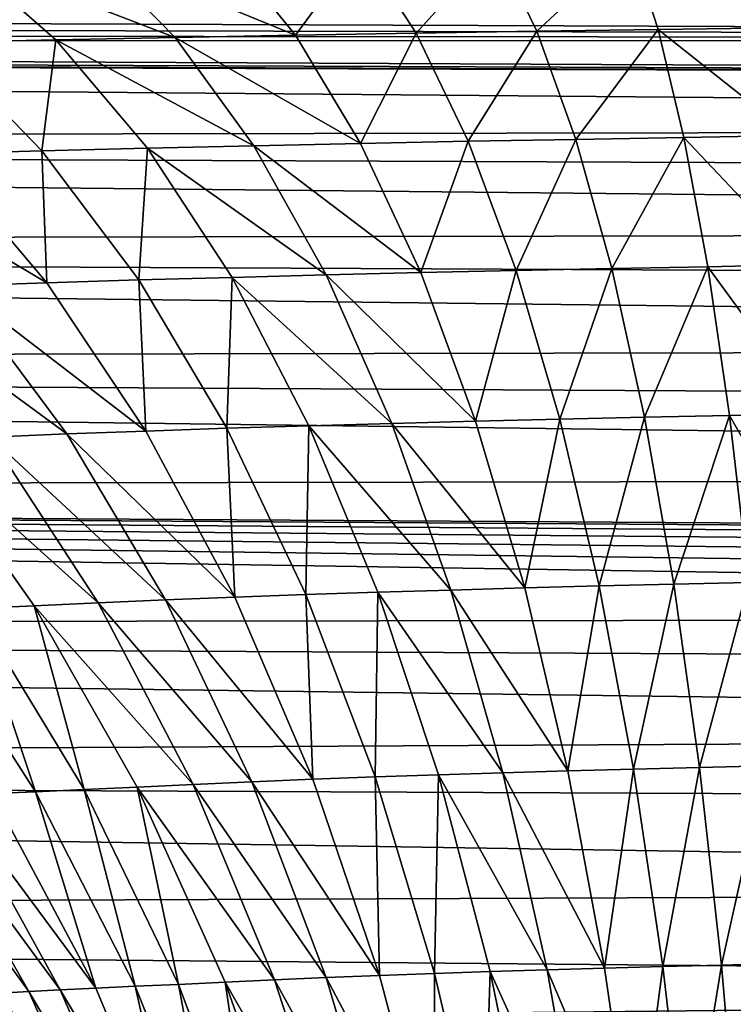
# Model space of a CAD drawing. Header units: metres. Extents: x -139 to 106, y -189 to 40.
# Tile 220 of 256: x 40 to 46, y 10 to 18. Entities that reach past the tile are written whole.
import ezdxf

# ---------------------------------------------------------------- set-up
doc = ezdxf.new("R2010")
doc.units = ezdxf.units.M
doc.layers.add('solid_153_ABGANG1_SW0003', color=7, linetype='CONTINUOUS')

msp = doc.modelspace()

# ---------------------------------------------------------------- linework, layer by layer
at = {"layer": 'solid_153_ABGANG1_SW0003'}
for points in [[(41.268661, 18.165844, 84.748772), (40.521786, 18.929424, 82.761322), (39.336582, 18.90737, 82.944008)], [(42.333668, 18.186069, 84.602036), (41.712589, 18.948578, 82.619003), (40.521786, 18.929424, 82.761322)], [(42.333668, 18.186069, 84.602036), (40.521786, 18.929424, 82.761322), (41.268661, 18.165844, 84.748772)], [(42.907372, 18.96471, 82.508759), (41.712589, 18.948578, 82.619003), (42.333668, 18.186069, 84.602036)], [(43.402966, 18.203701, 84.485565), (42.907372, 18.96471, 82.508759), (42.333668, 18.186069, 84.602036)], [(44.104561, 18.978586, 82.423004), (42.907372, 18.96471, 82.508759), (43.402966, 18.203701, 84.485565)], [(44.475002, 18.219301, 84.392975), (44.104561, 18.978586, 82.423004), (43.402966, 18.203701, 84.485565)], [(45.302597, 18.991432, 82.353348), (44.104561, 18.978586, 82.423004), (44.475002, 18.219301, 84.392975)], [(45.548229, 18.234097, 84.317131), (45.302597, 18.991432, 82.353348), (44.475002, 18.219301, 84.392975)], [(45.302597, 18.991432, 82.353348), (46.621922, 18.250618, 84.252869), (46.500828, 19.00503, 82.293343)], [(45.548229, 18.234097, 84.317131), (46.621922, 18.250618, 84.252869), (45.302597, 18.991432, 82.353348)], [(40.209484, 18.143259, 84.932594), (39.336582, 18.90737, 82.944008), (39.157459, 18.119408, 85.161453)], [(41.268661, 18.165844, 84.748772), (39.336582, 18.90737, 82.944008), (40.209484, 18.143259, 84.932594)], [(3.820827, 18.30555, 58.332531), (4.595851, 18.42354, 58.544991), (76.5, 18.143282, 58.058739)], [(4.595851, 18.42354, 58.544991), (76.5, 18.471125, 58.634258), (76.5, 18.143282, 58.058739)], [(3.047082, 18.206055, 58.162315), (3.820827, 18.30555, 58.332531), (76.5, 18.143282, 58.058739)], [(45.548229, 18.234097, 84.317131), (44.475002, 18.219301, 84.392975), (44.820118, 17.261776, 86.261246)], [(45.777069, 17.277695, 86.182365), (45.548229, 18.234097, 84.317131), (44.820118, 17.261776, 86.261246)], [(45.548229, 18.234097, 84.317131), (46.734734, 17.296129, 86.116982), (46.621922, 18.250618, 84.252869)], [(45.777069, 17.277695, 86.182365), (46.734734, 17.296129, 86.116982), (45.548229, 18.234097, 84.317131)], [(2.276162, 18.127207, 58.032665), (3.047082, 18.206055, 58.162315), (76.5, 18.143282, 58.058739)], [(2.276162, 18.127207, 58.032665), (76.5, 18.143282, 58.058739), (76.5, 17.777195, 57.504963)], [(40.209484, 18.143259, 84.932594), (39.157459, 18.119408, 85.161453), (40.088127, 17.160177, 87.029411)], [(41.022659, 17.183653, 86.806931), (40.209484, 18.143259, 84.932594), (40.088127, 17.160177, 87.029411)], [(41.964443, 17.206249, 86.624863), (41.268661, 18.165844, 84.748772), (40.209484, 18.143259, 84.932594)], [(41.964443, 17.206249, 86.624863), (40.209484, 18.143259, 84.932594), (41.022659, 17.183653, 86.806931)], [(42.912273, 17.226898, 86.476875), (42.333668, 18.186069, 84.602036), (41.268661, 18.165844, 84.748772)], [(42.912273, 17.226898, 86.476875), (41.268661, 18.165844, 84.748772), (41.964443, 17.206249, 86.624863)], [(43.402966, 18.203701, 84.485565), (42.333668, 18.186069, 84.602036), (42.912273, 17.226898, 86.476875)], [(43.864677, 17.245266, 86.35743), (43.402966, 18.203701, 84.485565), (42.912273, 17.226898, 86.476875)], [(44.475002, 18.219301, 84.392975), (43.402966, 18.203701, 84.485565), (43.864677, 17.245266, 86.35743)], [(44.820118, 17.261776, 86.261246), (44.475002, 18.219301, 84.392975), (43.864677, 17.245266, 86.35743)], [(0.750219, 18.036745, 57.889164), (1.509753, 18.070551, 57.942162), (76.5, 17.777195, 57.504963)], [(1.509753, 18.070551, 57.942162), (2.276162, 18.127207, 58.032665), (76.5, 17.777195, 57.504963)], [(40.088127, 17.160177, 87.029411), (39.157459, 18.119408, 85.161453), (39.164375, 17.134344, 87.303444)], [(0.750219, 18.036745, 57.889164), (76.5, 17.777195, 57.504963), (0, 18.025799, 57.872158)], [(0, 18.025799, 57.872158), (76.5, 17.777195, 57.504963), (76.5, 17.374147, 56.975445)], [(0, 17.239624, 56.8139), (0, 18.025799, 57.872158), (76.5, 17.374147, 56.975445)], [(0, 17.239624, 56.8139), (76.5, 17.374147, 56.975445), (76.5, 16.935753, 56.472801)], [(45.777069, 17.277695, 86.182365), (44.820118, 17.261776, 86.261246), (45.138245, 16.11809, 88.01123)], [(45.98801, 16.134434, 87.931885), (45.777069, 17.277695, 86.182365), (45.138245, 16.11809, 88.01123)], [(45.777069, 17.277695, 86.182365), (46.838722, 16.153851, 87.867867), (46.734734, 17.296129, 86.116982)], [(45.98801, 16.134434, 87.931885), (46.838722, 16.153851, 87.867867), (45.777069, 17.277695, 86.182365)], [(0, 17.239624, 56.8139), (76.5, 16.935753, 56.472801), (76.5, 16.463871, 55.999607)], [(0, 17.239624, 56.8139), (76.5, 16.463871, 55.999607), (0, 16.321072, 55.868256)], [(41.022659, 17.183653, 86.806931), (40.088127, 17.160177, 87.029411), (40.945957, 16.017368, 88.767265)], [(41.772198, 16.040129, 88.55294), (41.022659, 17.183653, 86.806931), (40.945957, 16.017368, 88.767265)], [(42.605793, 16.062336, 88.37487), (41.964443, 17.206249, 86.624863), (41.022659, 17.183653, 86.806931)], [(42.605793, 16.062336, 88.37487), (41.022659, 17.183653, 86.806931), (41.772198, 16.040129, 88.55294)], [(43.445621, 16.082882, 88.228134), (42.912273, 17.226898, 86.476875), (41.964443, 17.206249, 86.624863)], [(43.445621, 16.082882, 88.228134), (41.964443, 17.206249, 86.624863), (42.605793, 16.062336, 88.37487)], [(43.864677, 17.245266, 86.35743), (42.912273, 17.226898, 86.476875), (43.445621, 16.082882, 88.228134)], [(44.290279, 16.101351, 88.10836), (43.864677, 17.245266, 86.35743), (43.445621, 16.082882, 88.228134)], [(44.820118, 17.261776, 86.261246), (43.864677, 17.245266, 86.35743), (44.290279, 16.101351, 88.10836)], [(45.138245, 16.11809, 88.01123), (44.820118, 17.261776, 86.261246), (44.290279, 16.101351, 88.10836)], [(40.130177, 15.992325, 89.026939), (39.164375, 17.134344, 87.303444), (38.259563, 17.106218, 87.641449)], [(40.130177, 15.992325, 89.026939), (38.259563, 17.106218, 87.641449), (39.331684, 15.964902, 89.341972)], [(40.088127, 17.160177, 87.029411), (39.164375, 17.134344, 87.303444), (40.130177, 15.992325, 89.026939)], [(40.945957, 16.017368, 88.767265), (40.088127, 17.160177, 87.029411), (40.130177, 15.992325, 89.026939)], [(0, 16.321072, 55.868256), (76.5, 16.463871, 55.999607), (76.5, 15.960577, 55.558277)], [(0, 16.321072, 55.868256), (76.5, 15.960577, 55.558277), (76.5, 15.428001, 55.150982)], [(0, 16.321072, 55.868256), (76.5, 15.428001, 55.150982), (0, 15.286105, 55.051659)], [(45.98801, 16.134434, 87.931885), (45.138245, 16.11809, 88.01123), (45.427776, 14.800831, 89.626862)], [(46.179993, 14.817022, 89.549118), (45.98801, 16.134434, 87.931885), (45.427776, 14.800831, 89.626862)], [(45.98801, 16.134434, 87.931885), (46.933365, 14.836589, 89.488319), (46.838722, 16.153851, 87.867867)], [(46.179993, 14.817022, 89.549118), (46.933365, 14.836589, 89.488319), (45.98801, 16.134434, 87.931885)], [(43.189468, 14.746467, 89.984535), (42.605793, 16.062336, 88.37487), (41.772198, 16.040129, 88.55294)], [(43.931023, 14.766418, 89.840927), (43.445621, 16.082882, 88.228134), (42.605793, 16.062336, 88.37487)], [(43.931023, 14.766418, 89.840927), (42.605793, 16.062336, 88.37487), (43.189468, 14.746467, 89.984535)], [(44.290279, 16.101351, 88.10836), (43.445621, 16.082882, 88.228134), (43.931023, 14.766418, 89.840927)], [(44.677624, 14.78443, 89.722847), (44.290279, 16.101351, 88.10836), (43.931023, 14.766418, 89.840927)], [(45.138245, 16.11809, 88.01123), (44.290279, 16.101351, 88.10836), (44.677624, 14.78443, 89.722847)], [(45.427776, 14.800831, 89.626862), (45.138245, 16.11809, 88.01123), (44.677624, 14.78443, 89.722847)], [(40.307392, 14.653407, 90.899353), (39.331684, 15.964902, 89.341972), (38.560349, 15.935904, 89.723656)], [(41.009106, 14.679571, 90.606873), (40.130177, 15.992325, 89.026939), (39.331684, 15.964902, 89.341972)], [(41.009106, 14.679571, 90.606873), (39.331684, 15.964902, 89.341972), (40.307392, 14.653407, 90.899353)], [(40.945957, 16.017368, 88.767265), (40.130177, 15.992325, 89.026939), (41.009106, 14.679571, 90.606873)], [(41.772198, 16.040129, 88.55294), (40.945957, 16.017368, 88.767265), (41.726627, 14.703388, 90.362038)], [(41.726627, 14.703388, 90.362038), (40.945957, 16.017368, 88.767265), (41.009106, 14.679571, 90.606873)], [(42.454323, 14.725062, 90.157013), (41.772198, 16.040129, 88.55294), (41.726627, 14.703388, 90.362038)], [(43.189468, 14.746467, 89.984535), (41.772198, 16.040129, 88.55294), (42.454323, 14.725062, 90.157013)], [(40.307392, 14.653407, 90.899353), (38.560349, 15.935904, 89.723656), (39.629566, 14.625491, 91.248344)], [(0, 15.286105, 55.051659), (76.5, 15.428001, 55.150982), (76.5, 14.868325, 54.779663)], [(0, 15.286105, 55.051659), (76.5, 14.868325, 54.779663), (76.5, 14.283941, 54.446205)], [(0, 15.286105, 55.051659), (76.5, 14.283941, 54.446205), (0, 14.152713, 54.378304)], [(46.179993, 14.817022, 89.549118), (47.018147, 13.357275, 90.96122), (46.933365, 14.836589, 89.488319)], [(43.712265, 13.271141, 91.439674), (43.189468, 14.746467, 89.984535), (42.454323, 14.725062, 90.157013)], [(44.365799, 13.290034, 91.300453), (43.931023, 14.766418, 89.840927), (43.189468, 14.746467, 89.984535)], [(44.365799, 13.290034, 91.300453), (43.189468, 14.746467, 89.984535), (43.712265, 13.271141, 91.439674)], [(44.677624, 14.78443, 89.722847), (43.931023, 14.766418, 89.840927), (44.365799, 13.290034, 91.300453)], [(45.024574, 13.307112, 91.185493), (44.677624, 14.78443, 89.722847), (44.365799, 13.290034, 91.300453)], [(45.427776, 14.800831, 89.626862), (44.677624, 14.78443, 89.722847), (45.024574, 13.307112, 91.185493)], [(45.687115, 13.322714, 91.092194), (45.427776, 14.800831, 89.626862), (45.024574, 13.307112, 91.185493)], [(46.179993, 14.817022, 89.549118), (45.427776, 14.800831, 89.626862), (45.687115, 13.322714, 91.092194)], [(46.351963, 13.3383, 91.017578), (46.179993, 14.817022, 89.549118), (45.687115, 13.322714, 91.092194)], [(46.351963, 13.3383, 91.017578), (47.018147, 13.357275, 90.96122), (46.179993, 14.817022, 89.549118)], [(41.181316, 13.184278, 92.301987), (40.307392, 14.653407, 90.899353), (39.629566, 14.625491, 91.248344)], [(41.796333, 13.20864, 92.031006), (41.009106, 14.679571, 90.606873), (40.307392, 14.653407, 90.899353)], [(41.796333, 13.20864, 92.031006), (40.307392, 14.653407, 90.899353), (41.181316, 13.184278, 92.301987)], [(41.726627, 14.703388, 90.362038), (41.009106, 14.679571, 90.606873), (41.796333, 13.20864, 92.031006)], [(42.454323, 14.725062, 90.157013), (41.726627, 14.703388, 90.362038), (42.425846, 13.230779, 91.80085)], [(42.425846, 13.230779, 91.80085), (41.726627, 14.703388, 90.362038), (41.796333, 13.20864, 92.031006)], [(43.065281, 13.250966, 91.605606), (42.454323, 14.725062, 90.157013), (42.425846, 13.230779, 91.80085)], [(43.712265, 13.271141, 91.439674), (42.454323, 14.725062, 90.157013), (43.065281, 13.250966, 91.605606)], [(40.587288, 13.158072, 92.620537), (39.629566, 14.625491, 91.248344), (38.982811, 14.598178, 91.660103)], [(40.019943, 13.132315, 92.991173), (38.982811, 14.598178, 91.660103), (39.487934, 13.108073, 93.414322)], [(40.587288, 13.158072, 92.620537), (38.982811, 14.598178, 91.660103), (40.019943, 13.132315, 92.991173)], [(41.181316, 13.184278, 92.301987), (39.629566, 14.625491, 91.248344), (40.587288, 13.158072, 92.620537)], [(0, 14.152713, 54.378304), (76.5, 14.283941, 54.446205), (76.5, 13.677379, 54.152321)], [(0, 14.152713, 54.378304), (76.5, 13.677379, 54.152321), (75.307655, 13.656536, 54.143105)], [(0, 14.152713, 54.378304), (75.307655, 13.656536, 54.143105), (74.256691, 13.594991, 54.116222)], [(0, 14.152713, 54.378304), (74.256691, 13.594991, 54.116222), (73.330154, 13.49818, 54.074924)], [(0, 14.152713, 54.378304), (73.330154, 13.49818, 54.074924), (72.507408, 13.371523, 54.022697)], [(0, 14.152713, 54.378304), (72.507408, 13.371523, 54.022697), (71.766769, 13.21664, 53.961567)], [(0, 14.152713, 54.378304), (71.766769, 13.21664, 53.961567), (71.085411, 13.035649, 53.893864)], [(0, 14.152713, 54.378304), (71.085411, 13.035649, 53.893864), (0, 12.940593, 53.859894)], [(44.171406, 11.651991, 92.727989), (43.712265, 13.271141, 91.439674), (43.065281, 13.250966, 91.605606)], [(44.747646, 11.669382, 92.593842), (44.365799, 13.290034, 91.300453), (43.712265, 13.271141, 91.439674)], [(44.747646, 11.669382, 92.593842), (43.712265, 13.271141, 91.439674), (44.171406, 11.651991, 92.727989)], [(45.024574, 13.307112, 91.185493), (44.365799, 13.290034, 91.300453), (44.747646, 11.669382, 92.593842)], [(45.329288, 11.685085, 92.482903), (45.024574, 13.307112, 91.185493), (44.747646, 11.669382, 92.593842)], [(45.687115, 13.322714, 91.092194), (45.024574, 13.307112, 91.185493), (45.329288, 11.685085, 92.482903)], [(45.91489, 11.699473, 92.393288), (45.687115, 13.322714, 91.092194), (45.329288, 11.685085, 92.482903)], [(46.351963, 13.3383, 91.017578), (45.687115, 13.322714, 91.092194), (45.91489, 11.699473, 92.393288)], [(46.503002, 11.71404, 92.3228), (46.351963, 13.3383, 91.017578), (45.91489, 11.699473, 92.393288)], [(41.94883, 11.573146, 93.539841), (41.181316, 13.184278, 92.301987), (40.587288, 13.158072, 92.620537)], [(42.487698, 11.595183, 93.288727), (41.796333, 13.20864, 92.031006), (41.181316, 13.184278, 92.301987)], [(42.487698, 11.595183, 93.288727), (41.181316, 13.184278, 92.301987), (41.94883, 11.573146, 93.539841)], [(42.425846, 13.230779, 91.80085), (41.796333, 13.20864, 92.031006), (42.487698, 11.595183, 93.288727)], [(43.065281, 13.250966, 91.605606), (42.425846, 13.230779, 91.80085), (43.039921, 11.61519, 93.072517)], [(43.039921, 11.61519, 93.072517), (42.425846, 13.230779, 91.80085), (42.487698, 11.595183, 93.288727)], [(43.601845, 11.63348, 92.886986), (43.065281, 13.250966, 91.605606), (43.039921, 11.61519, 93.072517)], [(44.171406, 11.651991, 92.727989), (43.065281, 13.250966, 91.605606), (43.601845, 11.63348, 92.886986)], [(39.487934, 13.108073, 93.414322), (39.000511, 13.087252, 93.887375), (40.030811, 11.484803, 94.958191)], [(40.030811, 11.484803, 94.958191), (39.000511, 13.087252, 93.887375), (39.642422, 11.467777, 95.414696)], [(40.019943, 13.132315, 92.991173), (39.487934, 13.108073, 93.414322), (40.462708, 11.503579, 94.541023)], [(40.462708, 11.503579, 94.541023), (39.487934, 13.108073, 93.414322), (40.030811, 11.484803, 94.958191)], [(41.428429, 11.549237, 93.830742), (40.587288, 13.158072, 92.620537), (40.019943, 13.132315, 92.991173)], [(40.930897, 11.525654, 94.164482), (40.019943, 13.132315, 92.991173), (40.462708, 11.503579, 94.541023)], [(41.428429, 11.549237, 93.830742), (40.019943, 13.132315, 92.991173), (40.930897, 11.525654, 94.164482)], [(41.94883, 11.573146, 93.539841), (40.587288, 13.158072, 92.620537), (41.428429, 11.549237, 93.830742)], [(0, 12.940593, 53.859894), (71.085411, 13.035649, 53.893864), (69.831482, 12.585934, 53.742561)], [(0, 12.940593, 53.859894), (69.831482, 12.585934, 53.742561), (68.685493, 12.020639, 53.585209)], [(0, 12.940593, 53.859894), (68.685493, 12.020639, 53.585209), (0, 11.670812, 53.50544)], [(0, 11.670812, 53.50544), (68.685493, 12.020639, 53.585209), (67.689552, 11.375194, 53.448219)], [(45.91489, 11.699473, 92.393288), (45.329288, 11.685085, 92.482903), (45.590225, 9.937113, 93.603661)], [(46.109936, 9.949846, 93.518211), (45.91489, 11.699473, 92.393288), (45.590225, 9.937113, 93.603661)], [(46.503002, 11.71404, 92.3228), (45.91489, 11.699473, 92.393288), (46.109936, 9.949846, 93.518211)], [(46.632343, 9.962936, 93.452332), (46.503002, 11.71404, 92.3228), (46.109936, 9.949846, 93.518211)], [(0, 11.670812, 53.50544), (67.689552, 11.375194, 53.448219), (66.799194, 10.629258, 53.344261)], [(0, 11.670812, 53.50544), (66.799194, 10.629258, 53.344261), (0, 10.365438, 53.321098)], [(43.039921, 11.61519, 93.072517), (42.487698, 11.595183, 93.288727), (43.079712, 9.857954, 94.371025)], [(43.601845, 11.63348, 92.886986), (43.039921, 11.61519, 93.072517), (43.56575, 9.875388, 94.167572)], [(43.56575, 9.875388, 94.167572), (43.039921, 11.61519, 93.072517), (43.079712, 9.857954, 94.371025)], [(44.061302, 9.891372, 93.991196), (43.601845, 11.63348, 92.886986), (43.56575, 9.875388, 94.167572)], [(44.564575, 9.907784, 93.83905), (44.171406, 11.651991, 92.727989), (43.601845, 11.63348, 92.886986)], [(44.564575, 9.907784, 93.83905), (43.601845, 11.63348, 92.886986), (44.061302, 9.891372, 93.991196)], [(45.074631, 9.923229, 93.710197), (44.747646, 11.669382, 92.593842), (44.171406, 11.651991, 92.727989)], [(45.074631, 9.923229, 93.710197), (44.171406, 11.651991, 92.727989), (44.564575, 9.907784, 93.83905)], [(45.329288, 11.685085, 92.482903), (44.747646, 11.669382, 92.593842), (45.074631, 9.923229, 93.710197)], [(45.590225, 9.937113, 93.603661), (45.329288, 11.685085, 92.482903), (45.074631, 9.923229, 93.710197)], [(40.930897, 11.525654, 94.164482), (40.462708, 11.503579, 94.541023), (41.297619, 9.777507, 95.508621)], [(42.148724, 9.817669, 94.870918), (41.428429, 11.549237, 93.830742), (40.930897, 11.525654, 94.164482)], [(41.711029, 9.796817, 95.17247), (40.930897, 11.525654, 94.164482), (41.297619, 9.777507, 95.508621)], [(42.148724, 9.817669, 94.870918), (40.930897, 11.525654, 94.164482), (41.711029, 9.796817, 95.17247)], [(42.606056, 9.838737, 94.604378), (41.94883, 11.573146, 93.539841), (41.428429, 11.549237, 93.830742)], [(42.606056, 9.838737, 94.604378), (41.428429, 11.549237, 93.830742), (42.148724, 9.817669, 94.870918)], [(43.079712, 9.857954, 94.371025), (42.487698, 11.595183, 93.288727), (41.94883, 11.573146, 93.539841)], [(43.079712, 9.857954, 94.371025), (41.94883, 11.573146, 93.539841), (42.606056, 9.838737, 94.604378)], [(39.97084, 9.715537, 97.156784), (38.99498, 11.434272, 96.418716), (38.730545, 11.417815, 96.950989)], [(40.250553, 9.73109, 96.707031), (39.297852, 11.451082, 95.904251), (38.99498, 11.434272, 96.418716)], [(40.250553, 9.73109, 96.707031), (38.99498, 11.434272, 96.418716), (39.97084, 9.715537, 97.156784)], [(40.564327, 9.746345, 96.278618), (39.642422, 11.467777, 95.414696), (39.297852, 11.451082, 95.904251)], [(40.564327, 9.746345, 96.278618), (39.297852, 11.451082, 95.904251), (40.250553, 9.73109, 96.707031)], [(40.030811, 11.484803, 94.958191), (39.642422, 11.467777, 95.414696), (40.564327, 9.746345, 96.278618)], [(40.462708, 11.503579, 94.541023), (40.030811, 11.484803, 94.958191), (40.913517, 9.761391, 95.877602)], [(40.913517, 9.761391, 95.877602), (40.030811, 11.484803, 94.958191), (40.564327, 9.746345, 96.278618)], [(41.297619, 9.777507, 95.508621), (40.462708, 11.503579, 94.541023), (40.913517, 9.761391, 95.877602)], [(39.97084, 9.715537, 97.156784), (38.730545, 11.417815, 96.950989), (39.723003, 9.700391, 97.622543)], [(0, 10.365438, 53.321098), (66.799194, 10.629258, 53.344261), (65.974373, 9.763671, 53.294483)], [(0, 10.365438, 53.321098), (65.974373, 9.763671, 53.294483), (0, 9.047157, 53.310078)], [(46.109936, 9.949846, 93.518211), (45.590225, 9.937113, 93.603661), (45.805851, 8.08209, 94.536438)], [(46.271111, 8.092701, 94.455124), (46.109936, 9.949846, 93.518211), (45.805851, 8.08209, 94.536438)], [(46.632343, 9.962936, 93.452332), (46.109936, 9.949846, 93.518211), (46.271111, 8.092701, 94.455124)], [(43.568913, 8.015843, 95.26899), (43.079712, 9.857954, 94.371025), (42.606056, 9.838737, 94.604378)], [(43.56575, 9.875388, 94.167572), (43.079712, 9.857954, 94.371025), (43.568913, 8.015843, 95.26899)], [(44.061302, 9.891372, 93.991196), (43.56575, 9.875388, 94.167572), (44.000256, 8.030276, 95.076607)], [(44.000256, 8.030276, 95.076607), (43.56575, 9.875388, 94.167572), (43.568913, 8.015843, 95.26899)], [(44.44096, 8.043542, 94.908371), (44.061302, 9.891372, 93.991196), (44.000256, 8.030276, 95.076607)], [(44.889465, 8.057424, 94.762505), (44.564575, 9.907784, 93.83905), (44.061302, 9.891372, 93.991196)], [(44.889465, 8.057424, 94.762505), (44.061302, 9.891372, 93.991196), (44.44096, 8.043542, 94.908371)], [(45.344837, 8.070477, 94.638664), (45.074631, 9.923229, 93.710197), (44.564575, 9.907784, 93.83905)], [(45.344837, 8.070477, 94.638664), (44.564575, 9.907784, 93.83905), (44.889465, 8.057424, 94.762505)], [(45.590225, 9.937113, 93.603661), (45.074631, 9.923229, 93.710197), (45.344837, 8.070477, 94.638664)], [(45.805851, 8.08209, 94.536438), (45.590225, 9.937113, 93.603661), (45.344837, 8.070477, 94.638664)], [(41.297619, 9.777507, 95.508621), (40.913517, 9.761391, 95.877602), (41.643261, 7.935595, 96.63903)], [(41.711029, 9.796817, 95.17247), (41.297619, 9.777507, 95.508621), (41.987679, 7.948531, 96.310097)], [(41.987679, 7.948531, 96.310097), (41.297619, 9.777507, 95.508621), (41.643261, 7.935595, 96.63903)], [(42.743946, 7.982182, 95.733086), (42.148724, 9.817669, 94.870918), (41.711029, 9.796817, 95.17247)], [(42.355728, 7.964559, 96.007629), (41.711029, 9.796817, 95.17247), (41.987679, 7.948531, 96.310097)], [(42.743946, 7.982182, 95.733086), (41.711029, 9.796817, 95.17247), (42.355728, 7.964559, 96.007629)], [(43.149158, 7.999912, 95.487152), (42.606056, 9.838737, 94.604378), (42.148724, 9.817669, 94.870918)], [(43.149158, 7.999912, 95.487152), (42.148724, 9.817669, 94.870918), (42.743946, 7.982182, 95.733086)], [(43.568913, 8.015843, 95.26899), (42.606056, 9.838737, 94.604378), (43.149158, 7.999912, 95.487152)], [(0, 9.047157, 53.310078), (65.974373, 9.763671, 53.294483), (65.203659, 8.792858, 53.327995)], [(39.503922, 9.686481, 98.101288), (39.310917, 9.673561, 98.590775), (40.14949, 7.860187, 99.034851)], [(40.544567, 7.882731, 98.17849), (39.723003, 9.700391, 97.622543), (39.503922, 9.686481, 98.101288)], [(40.335468, 7.870833, 98.60141), (39.503922, 9.686481, 98.101288), (40.14949, 7.860187, 99.034851)], [(40.544567, 7.882731, 98.17849), (39.503922, 9.686481, 98.101288), (40.335468, 7.870833, 98.60141)], [(40.778328, 7.896002, 97.767822), (39.97084, 9.715537, 97.156784), (39.723003, 9.700391, 97.622543)], [(40.778328, 7.896002, 97.767822), (39.723003, 9.700391, 97.622543), (40.544567, 7.882731, 98.17849)], [(41.038612, 7.909746, 97.371719), (40.250553, 9.73109, 96.707031), (39.97084, 9.715537, 97.156784)], [(41.038612, 7.909746, 97.371719), (39.97084, 9.715537, 97.156784), (40.778328, 7.896002, 97.767822)], [(41.326687, 7.923041, 96.994003), (40.564327, 9.746345, 96.278618), (40.250553, 9.73109, 96.707031)], [(41.326687, 7.923041, 96.994003), (40.250553, 9.73109, 96.707031), (41.038612, 7.909746, 97.371719)], [(40.913517, 9.761391, 95.877602), (40.564327, 9.746345, 96.278618), (41.326687, 7.923041, 96.994003)], [(41.643261, 7.935595, 96.63903), (40.913517, 9.761391, 95.877602), (41.326687, 7.923041, 96.994003)], [(39.310917, 9.673561, 98.590775), (39.14275, 9.659586, 99.089592), (39.986237, 7.848547, 99.477654)], [(39.986237, 7.848547, 99.477654), (39.14275, 9.659586, 99.089592), (39.844704, 7.836126, 99.928314)], [(40.14949, 7.860187, 99.034851), (39.310917, 9.673561, 98.590775), (39.986237, 7.848547, 99.477654)]]:
    msp.add_3dface(points, dxfattribs=at)

doc.saveas('drawing.dxf')
